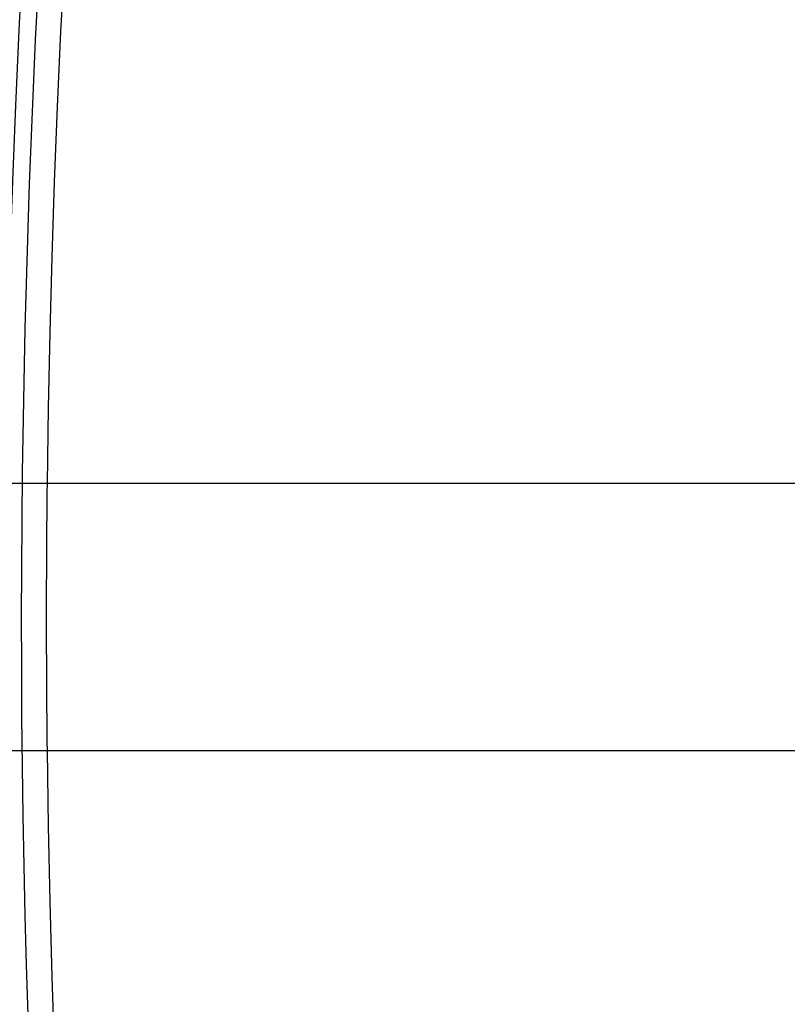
# Model space of a CAD drawing. Header units: millimetres. Extents: x -232 to 232, y -232 to 232.
# Tile 11 of 66: x -178 to -167, y -6 to 9. Entities that reach past the tile are written whole.
import ezdxf

# ---------------------------------------------------------------- set-up
doc = ezdxf.new("R2010")
doc.units = ezdxf.units.MM
doc.layers.add('HIDDEN', color=7, linetype='Continuous')
doc.layers.add('THICK', color=7, linetype='Continuous')

msp = doc.modelspace()

# ---------------------------------------------------------------- linework, layer by layer
at = {"layer": 'HIDDEN'}
for p, q in [((-177.922, 10.804), (-178.04, 8.645)), ((-178.04, 8.645), (-178.132, 6.485)), ((-178.132, 6.485), (-178.198, 4.324)), ((-178.198, 4.324), (-178.237, 2.162)), ((-178.237, 2.162), (-178.25, 0))]:
    msp.add_line(p, q, dxfattribs=at)
for radius, start, end in [(182.25, 90.49209, 179.50791), (181.875, 90.49083, 179.50917), (177.875, 179.35579, 179.99998), (184.625, 179.99998, 0), (184.25, 179.99998, 0), (183.875, 179.99998, 0), (183.5, 179.99998, 0), (183.125, 179.99998, 0), (182.75, 179.99998, 0), (182.375, 179.99998, 0), (182, 179.99998, 0), (181.625, 179.99998, 0), (181.25, 179.99998, 0), (180.875, 179.99998, 0), (180.5, 179.99998, 0), (180.125, 179.99998, 0), (179.75, 179.99998, 0), (179.375, 179.99998, 0), (179, 179.99998, 0), (178.625, 179.99998, 0), (178.25, 179.99998, 0), (177.875, 179.99998, 180.64421), (182.25, 180.49209, 269.50791), (181.875, 180.49083, 269.50917)]:
    msp.add_arc((0, 0), radius, start, end, dxfattribs=at)
at = {"layer": 'THICK'}
for p, q in [((-166.238, 2), (-178.489, 2)), ((-178.489, -2), (-166.238, -2))]:
    msp.add_line(p, q, dxfattribs=at)
for radius, start, end in [(190, 90.60227, 179.39773), (188.625, 90.50923, 179.49077), (188.25, 90.50842, 179.49158), (187.875, 90.50756, 179.49244), (187.5, 90.50676, 179.49324), (187.125, 90.5059, 179.4941), (186.75, 90.50499, 179.49501), (186.375, 90.50407, 179.49593), (186, 90.5031, 179.49685), (185.625, 90.50212, 179.49782), (185.25, 90.50115, 179.49885), (184.875, 90.50012, 179.49988), (184.5, 90.49908, 179.50092), (184.125, 90.498, 179.502), (183.75, 90.49685, 179.50315), (183.375, 90.4957, 179.5043), (183, 90.49456, 179.50544), (182.625, 90.4933, 179.5067), (178.5, 90.64118, 179.35882), (177.875, 90.64422, 179.35579), (182.5, 179.99998, 0), (185.25, 180.50115, 269.49885), (184.875, 180.50012, 269.49988), (184.5, 180.49908, 269.50092), (184.125, 180.498, 269.502), (183.75, 180.49685, 269.50315), (183.375, 180.4957, 269.5043), (183, 180.49456, 269.50544), (182.625, 180.4933, 269.5067), (188.625, 180.50923, 269.49077), (188.25, 180.50842, 269.49158), (187.875, 180.50756, 269.49244), (187.5, 180.50676, 269.49324), (187.125, 180.5059, 269.4941), (186.75, 180.50499, 269.49501), (186.375, 180.50407, 269.49593), (186, 180.50315, 269.4969), (185.625, 180.50218, 269.49788), (190, 180.60227, 269.39773), (178.5, 180.64118, 269.35882), (177.875, 180.64421, 269.35578)]:
    msp.add_arc((0, 0), radius, start, end, dxfattribs=at)

doc.saveas('drawing.dxf')
